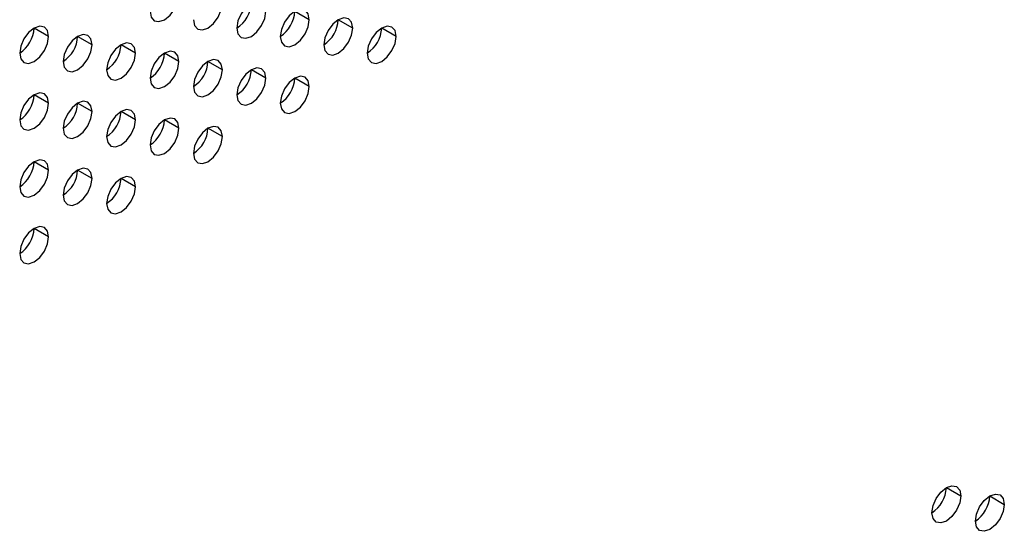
# Model space of a CAD drawing. Header units: millimetres. Extents: x 0 to 1118, y 0 to 864.
# Tile 130 of 256: x 947 to 955, y 607 to 611. Entities that reach past the tile are written whole.
import ezdxf

# ---------------------------------------------------------------- set-up
doc = ezdxf.new("R2010")
doc.units = ezdxf.units.MM

msp = doc.modelspace()

# ---------------------------------------------------------------- linework, layer by layer
at = {"color": 7, "linetype": 'Continuous', "lineweight": 25}
for p, q in [((949.4402, 611.1046), (949.3224, 611.1726)), ((949.7938, 611.0365), (949.6759, 611.1045)), ((947.3189, 610.9687), (947.201, 611.0367)), ((950.1473, 610.9684), (950.0295, 611.0365)), ((947.6724, 610.9006), (947.5546, 610.9687)), ((948.026, 610.8325), (947.9082, 610.9006)), ((948.3796, 610.7645), (948.2617, 610.8325)), ((948.7331, 610.6964), (948.6153, 610.7644)), ((949.0867, 610.6283), (948.9688, 610.6963)), ((949.4402, 610.5602), (949.3224, 610.6283)), ((947.3189, 610.4243), (947.201, 610.4924)), ((947.6724, 610.3563), (947.5546, 610.4243)), ((948.026, 610.2882), (947.9082, 610.3562)), ((948.3796, 610.2201), (948.2617, 610.2881)), ((948.7331, 610.152), (948.6153, 610.2201)), ((947.3189, 609.88), (947.201, 609.948)), ((947.6724, 609.8119), (947.5546, 609.8799)), ((948.026, 609.7438), (947.9082, 609.8119)), ((947.3189, 609.3356), (947.201, 609.4037)), ((954.6257, 607.2936), (954.7435, 607.2255)), ((954.9792, 607.2255), (955.0971, 607.1574))]:
    msp.add_line(p, q, dxfattribs=at)
at = {"color": 7, "linetype": 'Continuous', "lineweight": 25, "flags": 128}
for points in [[(948.1439, 611.1728), (948.1528, 611.1259), (948.1784, 611.0965), (948.2166, 611.089), (948.2617, 611.1047), (948.3068, 611.1411), (948.345, 611.1927), (948.3706, 611.2516), (948.3796, 611.3088)], [(948.4974, 611.1047), (948.5064, 611.0578), (948.5319, 611.0284), (948.5702, 611.021), (948.6153, 611.0366), (948.6604, 611.073), (948.6986, 611.1246), (948.7241, 611.1835), (948.7331, 611.2408)], [(949.0867, 611.1727), (949.0777, 611.2196), (949.0521, 611.249), (949.0139, 611.2564), (948.9688, 611.2407), (948.9237, 611.2043), (948.8855, 611.1528), (948.8599, 611.0939), (948.851, 611.0366)], [(948.851, 611.0366), (948.8599, 610.9897), (948.8855, 610.9603), (948.9237, 610.9529), (948.9688, 610.9685), (949.0139, 611.0049), (949.0521, 611.0565), (949.0777, 611.1154), (949.0867, 611.1727)], [(949.4402, 611.1046), (949.4312, 611.1515), (949.4057, 611.1809), (949.3675, 611.1883), (949.3224, 611.1727), (949.2773, 611.1363), (949.239, 611.0847), (949.2135, 611.0258), (949.2045, 610.9685)], [(949.2045, 610.9685), (949.2135, 610.9216), (949.239, 610.8922), (949.2773, 610.8848), (949.3224, 610.9005), (949.3675, 610.9369), (949.4057, 610.9884), (949.4312, 611.0473), (949.4402, 611.1046)], [(949.7938, 611.0365), (949.7848, 611.0834), (949.7593, 611.1128), (949.721, 611.1202), (949.6759, 611.1046), (949.6308, 611.0682), (949.5926, 611.0166), (949.567, 610.9577), (949.5581, 610.9004)], [(947.3189, 610.9687), (947.3099, 611.0156), (947.2844, 611.045), (947.2461, 611.0524), (947.201, 611.0368), (947.1559, 611.0004), (947.1177, 610.9488), (947.0922, 610.8899), (947.0832, 610.8326)], [(947.6724, 610.9006), (947.6635, 610.9475), (947.6379, 610.9769), (947.5997, 610.9844), (947.5546, 610.9687), (947.5095, 610.9323), (947.4713, 610.8807), (947.4457, 610.8218), (947.4367, 610.7646)], [(949.5581, 610.9004), (949.567, 610.8535), (949.5926, 610.8241), (949.6308, 610.8167), (949.6759, 610.8324), (949.721, 610.8688), (949.7593, 610.9204), (949.7848, 610.9793), (949.7938, 611.0365)], [(950.1473, 610.9684), (950.1384, 611.0153), (950.1128, 611.0447), (950.0746, 611.0522), (950.0295, 611.0365), (949.9844, 611.0001), (949.9461, 610.9485), (949.9206, 610.8896), (949.9116, 610.8324)], [(947.0832, 610.8326), (947.0922, 610.7857), (947.1177, 610.7563), (947.1559, 610.7489), (947.201, 610.7646), (947.2461, 610.801), (947.2844, 610.8525), (947.3099, 610.9114), (947.3189, 610.9687)], [(947.4367, 610.7646), (947.4457, 610.7177), (947.4713, 610.6883), (947.5095, 610.6808), (947.5546, 610.6965), (947.5997, 610.7329), (947.6379, 610.7845), (947.6635, 610.8434), (947.6724, 610.9006)], [(948.026, 610.8325), (948.017, 610.8794), (947.9915, 610.9089), (947.9533, 610.9163), (947.9082, 610.9006), (947.8631, 610.8642), (947.8248, 610.8126), (947.7993, 610.7537), (947.7903, 610.6965)], [(949.9116, 610.8324), (949.9206, 610.7855), (949.9461, 610.7561), (949.9844, 610.7486), (950.0295, 610.7643), (950.0746, 610.8007), (950.1128, 610.8523), (950.1384, 610.9112), (950.1473, 610.9684)], [(947.7903, 610.6965), (947.7993, 610.6496), (947.8248, 610.6202), (947.8631, 610.6127), (947.9082, 610.6284), (947.9533, 610.6648), (947.9915, 610.7164), (948.017, 610.7753), (948.026, 610.8325)], [(948.3796, 610.7645), (948.3706, 610.8114), (948.345, 610.8408), (948.3068, 610.8482), (948.2617, 610.8325), (948.2166, 610.7961), (948.1784, 610.7446), (948.1528, 610.6857), (948.1439, 610.6284)], [(948.1439, 610.6284), (948.1528, 610.5815), (948.1784, 610.5521), (948.2166, 610.5447), (948.2617, 610.5603), (948.3068, 610.5967), (948.345, 610.6483), (948.3706, 610.7072), (948.3796, 610.7645)], [(948.7331, 610.6964), (948.7241, 610.7433), (948.6986, 610.7727), (948.6604, 610.7801), (948.6153, 610.7644), (948.5702, 610.7281), (948.5319, 610.6765), (948.5064, 610.6176), (948.4974, 610.5603)], [(948.4974, 610.5603), (948.5064, 610.5134), (948.5319, 610.484), (948.5702, 610.4766), (948.6153, 610.4923), (948.6604, 610.5287), (948.6986, 610.5802), (948.7241, 610.6391), (948.7331, 610.6964)], [(949.0867, 610.6283), (949.0777, 610.6752), (949.0521, 610.7046), (949.0139, 610.712), (948.9688, 610.6964), (948.9237, 610.66), (948.8855, 610.6084), (948.8599, 610.5495), (948.851, 610.4922)], [(948.851, 610.4922), (948.8599, 610.4453), (948.8855, 610.4159), (948.9237, 610.4085), (948.9688, 610.4242), (949.0139, 610.4606), (949.0521, 610.5122), (949.0777, 610.5711), (949.0867, 610.6283)], [(949.4402, 610.5602), (949.4312, 610.6071), (949.4057, 610.6365), (949.3675, 610.644), (949.3224, 610.6283), (949.2773, 610.5919), (949.239, 610.5403), (949.2135, 610.4814), (949.2045, 610.4242)], [(947.3189, 610.4243), (947.3099, 610.4712), (947.2844, 610.5006), (947.2461, 610.5081), (947.201, 610.4924), (947.1559, 610.456), (947.1177, 610.4044), (947.0922, 610.3455), (947.0832, 610.2883)], [(949.2045, 610.4242), (949.2135, 610.3773), (949.239, 610.3479), (949.2773, 610.3404), (949.3224, 610.3561), (949.3675, 610.3925), (949.4057, 610.4441), (949.4312, 610.503), (949.4402, 610.5602)], [(947.0832, 610.2883), (947.0922, 610.2414), (947.1177, 610.212), (947.1559, 610.2045), (947.201, 610.2202), (947.2461, 610.2566), (947.2844, 610.3082), (947.3099, 610.3671), (947.3189, 610.4243)], [(947.6724, 610.3563), (947.6635, 610.4032), (947.6379, 610.4326), (947.5997, 610.44), (947.5546, 610.4243), (947.5095, 610.3879), (947.4713, 610.3364), (947.4457, 610.2775), (947.4367, 610.2202)], [(947.4367, 610.2202), (947.4457, 610.1733), (947.4713, 610.1439), (947.5095, 610.1365), (947.5546, 610.1521), (947.5997, 610.1885), (947.6379, 610.2401), (947.6635, 610.299), (947.6724, 610.3563)], [(948.026, 610.2882), (948.017, 610.3351), (947.9915, 610.3645), (947.9533, 610.3719), (947.9082, 610.3562), (947.8631, 610.3198), (947.8248, 610.2683), (947.7993, 610.2094), (947.7903, 610.1521)], [(947.7903, 610.1521), (947.7993, 610.1052), (947.8248, 610.0758), (947.8631, 610.0684), (947.9082, 610.0841), (947.9533, 610.1205), (947.9915, 610.172), (948.017, 610.2309), (948.026, 610.2882)], [(948.3796, 610.2201), (948.3706, 610.267), (948.345, 610.2964), (948.3068, 610.3038), (948.2617, 610.2882), (948.2166, 610.2518), (948.1784, 610.2002), (948.1528, 610.1413), (948.1439, 610.084)], [(948.1439, 610.084), (948.1528, 610.0371), (948.1784, 610.0077), (948.2166, 610.0003), (948.2617, 610.016), (948.3068, 610.0524), (948.345, 610.104), (948.3706, 610.1628), (948.3796, 610.2201)], [(948.7331, 610.152), (948.7241, 610.1989), (948.6986, 610.2283), (948.6604, 610.2358), (948.6153, 610.2201), (948.5702, 610.1837), (948.5319, 610.1321), (948.5064, 610.0732), (948.4974, 610.016)], [(948.4974, 610.016), (948.5064, 609.9691), (948.5319, 609.9397), (948.5702, 609.9322), (948.6153, 609.9479), (948.6604, 609.9843), (948.6986, 610.0359), (948.7241, 610.0948), (948.7331, 610.152)], [(947.3189, 609.88), (947.3099, 609.9269), (947.2844, 609.9563), (947.2461, 609.9637), (947.201, 609.948), (947.1559, 609.9116), (947.1177, 609.8601), (947.0922, 609.8012), (947.0832, 609.7439)], [(947.0832, 609.7439), (947.0922, 609.697), (947.1177, 609.6676), (947.1559, 609.6602), (947.201, 609.6759), (947.2461, 609.7123), (947.2844, 609.7638), (947.3099, 609.8227), (947.3189, 609.88)], [(947.6724, 609.8119), (947.6635, 609.8588), (947.6379, 609.8882), (947.5997, 609.8956), (947.5546, 609.88), (947.5095, 609.8436), (947.4713, 609.792), (947.4457, 609.7331), (947.4367, 609.6758)], [(947.4367, 609.6758), (947.4457, 609.6289), (947.4713, 609.5995), (947.5095, 609.5921), (947.5546, 609.6078), (947.5997, 609.6442), (947.6379, 609.6957), (947.6635, 609.7546), (947.6724, 609.8119)], [(948.026, 609.7438), (948.017, 609.7907), (947.9915, 609.8201), (947.9533, 609.8276), (947.9082, 609.8119), (947.8631, 609.7755), (947.8248, 609.7239), (947.7993, 609.665), (947.7903, 609.6078)], [(947.7903, 609.6078), (947.7993, 609.5609), (947.8248, 609.5315), (947.8631, 609.524), (947.9082, 609.5397), (947.9533, 609.5761), (947.9915, 609.6277), (948.017, 609.6866), (948.026, 609.7438)], [(947.3189, 609.3356), (947.3099, 609.3825), (947.2844, 609.4119), (947.2461, 609.4194), (947.201, 609.4037), (947.1559, 609.3673), (947.1177, 609.3157), (947.0922, 609.2568), (947.0832, 609.1996)], [(947.0832, 609.1996), (947.0922, 609.1527), (947.1177, 609.1232), (947.1559, 609.1158), (947.201, 609.1315), (947.2461, 609.1679), (947.2844, 609.2195), (947.3099, 609.2784), (947.3189, 609.3356)], [(954.5078, 607.0895), (954.5168, 607.1467), (954.5423, 607.2056), (954.5806, 607.2572), (954.6257, 607.2936), (954.6708, 607.3093), (954.709, 607.3018), (954.7345, 607.2724), (954.7435, 607.2255)], [(954.7435, 607.2255), (954.7345, 607.1683), (954.709, 607.1094), (954.6708, 607.0578), (954.6257, 607.0214), (954.5806, 607.0057), (954.5423, 607.0132), (954.5168, 607.0426), (954.5078, 607.0895)], [(954.8614, 607.0214), (954.8703, 607.0786), (954.8959, 607.1375), (954.9341, 607.1891), (954.9792, 607.2255), (955.0243, 607.2412), (955.0626, 607.2338), (955.0881, 607.2044), (955.0971, 607.1574)], [(955.0971, 607.1574), (955.0881, 607.1002), (955.0626, 607.0413), (955.0243, 606.9897), (954.9792, 606.9533), (954.9341, 606.9376), (954.8959, 606.9451), (954.8703, 606.9745), (954.8614, 607.0214)]]:
    msp.add_lwpolyline(points, dxfattribs=at)
at = {"color": 7, "linetype": 'Continuous', "lineweight": 25}
for centre in [(948.7129, 611.2523), (949.0665, 611.1843), (949.42, 611.1162), (946.9452, 611.0484), (949.7736, 611.0481), (947.2987, 610.9803), (947.6523, 610.9122), (948.0058, 610.8441), (948.3594, 610.7761), (948.7129, 610.708), (949.0665, 610.6399), (946.9452, 610.504), (947.2987, 610.4359), (947.6523, 610.3679), (948.0058, 610.2998), (948.3594, 610.2317), (946.9452, 609.9597), (947.2987, 609.8916), (947.6523, 609.8235), (946.9452, 609.4153), (954.3698, 607.3052), (954.7233, 607.2371)]:
    msp.add_arc(centre, 0.2561, 302.60548, 357.39452, dxfattribs=at)

doc.saveas('drawing.dxf')
